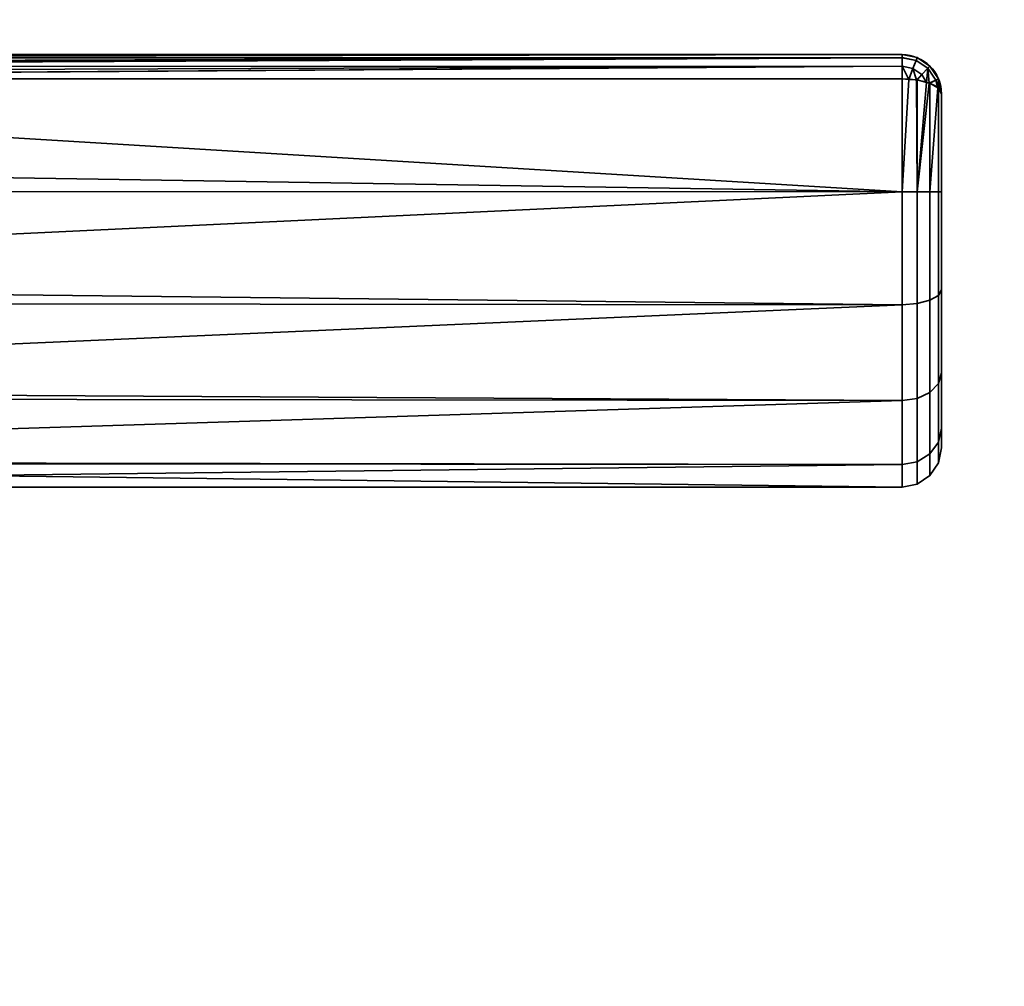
# Model space of a CAD drawing. Header units: millimetres. Extents: x -490 to 6690, y -115 to 152.
# Tile 120 of 256: x -176 to -126, y 24 to 73. Entities that reach past the tile are written whole.
import ezdxf

# ---------------------------------------------------------------- set-up
doc = ezdxf.new("R2010")
doc.units = ezdxf.units.MM
doc.layers.add('151', color=253, linetype='Continuous')

# ---------------------------------------------------------------- blocks, each defined once
blk = doc.blocks.new('UG_SURFACE_001')
at = {"layer": '151', "color": 252, "linetype": 'Continuous', "lineweight": 35}
for points in [[(490, -6.2, 2202.5), (490, 133.2, 2202.5), (-490, 133.2, 2202.5), (-490, -6.2, 2202.5)], [(-340, -6.2, 2052.5), (-340, 133.2, 2052.5), (340, 133.2, 2052.5), (340, -6.2, 2052.5)]]:
    blk.add_3dface(points, dxfattribs=at)
blk = doc.blocks.new('UG_SURFACE_050')
at = {"layer": '151', "color": 254, "linetype": 'Continuous', "lineweight": 35}
for points in [[(-131, 71, 1116), (-131, 71, 1092), (-226, 71, 1092.051), (-226, 71, 1115.949)], [(-131, 71, 1092), (-225.998, 71, 1092), (-226, 71, 1092.051)], [(-226, 71, 1115.949), (-225.998, 71, 1116), (-131, 71, 1116)], [(-131, 71, 1116), (-225.998, 71, 1116), (-225.93, 70.888, 1116.66)], [(-225.93, 70.888, 1091.34), (-225.998, 71, 1092), (-131, 71, 1092)], [(-225.93, 70.888, 1116.66), (-225.919, 70.853, 1116.723), (-131, 71, 1116)], [(-131, 71, 1092), (-225.919, 70.853, 1091.277), (-225.93, 70.888, 1091.34)], [(-131, 71, 1116), (-225.919, 70.853, 1116.723), (-225.913, 70.835, 1116.757)], [(-225.913, 70.835, 1091.243), (-225.919, 70.853, 1091.277), (-131, 71, 1092)], [(-225.913, 70.835, 1116.757), (-131, 70.847, 1116.764), (-131, 71, 1116)], [(-131, 71, 1092), (-131, 70.847, 1091.236), (-225.913, 70.835, 1091.243)], [(-131, 70.846, 1116.768), (-131, 70.847, 1116.764), (-225.913, 70.835, 1116.757)], [(-225.831, 70.566, 1090.757), (-225.913, 70.835, 1091.243), (-131, 70.847, 1091.236)], [(-131, 70.846, 1116.768), (-225.913, 70.835, 1116.757), (-225.831, 70.566, 1117.244)], [(-131, 70.847, 1091.236), (-225.794, 70.416, 1090.621), (-225.831, 70.566, 1090.757)], [(-225.831, 70.566, 1117.244), (-225.794, 70.416, 1117.379), (-131, 70.846, 1116.768)], [(-225.79, 70.399, 1090.607), (-225.794, 70.416, 1090.621), (-131, 70.847, 1091.236)], [(-131, 70.846, 1116.768), (-225.794, 70.416, 1117.379), (-225.79, 70.399, 1117.393)], [(-131, 70.847, 1091.236), (-131, 70.846, 1091.232), (-225.79, 70.399, 1090.607)], [(-225.79, 70.399, 1117.393), (-131, 70.415, 1117.411), (-131, 70.846, 1116.768)], [(-131, 70.846, 1091.232), (-131, 70.415, 1090.589), (-225.79, 70.399, 1090.607)], [(-130.293, 70.706, 1116.768), (-130.235, 70.848, 1116), (-131, 71, 1116), (-131, 70.847, 1116.764)], [(-131, 70.847, 1091.236), (-131, 71, 1092), (-130.235, 70.848, 1092), (-130.293, 70.706, 1091.232)], [(-131, 71, 1092), (-131, 71, 1116), (-130.235, 70.848, 1116), (-130.235, 70.848, 1092)], [(-131, 70.847, 1116.764), (-131, 70.846, 1116.768), (-130.293, 70.706, 1116.768)], [(-130.293, 70.706, 1091.232), (-131, 70.846, 1091.232), (-131, 70.847, 1091.236)], [(-130.461, 70.302, 1117.419), (-130.293, 70.706, 1116.768), (-131, 70.846, 1116.768), (-131, 70.415, 1117.411)], [(-131, 70.415, 1090.589), (-131, 70.846, 1091.232), (-130.293, 70.706, 1091.232), (-130.461, 70.302, 1090.581)], [(-130.461, 70.302, 1117.419), (-130.003, 69.997, 1117.419), (-129.694, 70.306, 1116.768), (-130.293, 70.706, 1116.768)], [(-130.293, 70.706, 1091.232), (-129.694, 70.306, 1091.232), (-130.003, 69.997, 1090.581), (-130.461, 70.302, 1090.581)], [(-130.293, 70.706, 1116.768), (-129.694, 70.306, 1116.768), (-129.586, 70.414, 1116), (-130.235, 70.848, 1116)], [(-130.235, 70.848, 1092), (-129.586, 70.414, 1092), (-129.694, 70.306, 1091.232), (-130.293, 70.706, 1091.232)], [(-130.235, 70.848, 1092), (-130.235, 70.848, 1116), (-129.586, 70.414, 1116), (-129.586, 70.414, 1092)], [(-131, 70.41, 1117.419), (-131, 70.415, 1117.411), (-225.79, 70.399, 1117.393)], [(-225.711, 70.067, 1090.308), (-225.79, 70.399, 1090.607), (-131, 70.415, 1090.589)], [(-131, 70.41, 1117.419), (-225.79, 70.399, 1117.393), (-225.711, 70.067, 1117.692)], [(-131, 70.415, 1090.589), (-225.65, 69.783, 1090.16), (-225.711, 70.067, 1090.308)], [(-225.711, 70.067, 1117.692), (-225.65, 69.783, 1117.84), (-131, 70.41, 1117.419)], [(-225.647, 69.769, 1090.154), (-225.65, 69.783, 1090.16), (-131, 70.415, 1090.589)], [(-131, 70.41, 1117.419), (-225.65, 69.783, 1117.84), (-225.647, 69.769, 1117.846)], [(-131, 70.415, 1090.589), (-131, 70.41, 1090.581), (-225.647, 69.769, 1090.154)], [(-225.647, 69.769, 1117.846), (-131, 69.769, 1117.846), (-131, 70.41, 1117.419)], [(-131, 70.41, 1090.581), (-131, 69.769, 1090.154), (-225.647, 69.769, 1090.154)], [(-131, 70.415, 1117.411), (-131, 70.41, 1117.419), (-130.461, 70.302, 1117.419)], [(-130.461, 70.302, 1090.581), (-131, 70.41, 1090.581), (-131, 70.415, 1090.589)], [(-131, 70.41, 1117.419), (-131, 69.769, 1117.846), (-130.661, 69.743, 1117.784)], [(-130.661, 69.743, 1117.784), (-130.461, 70.302, 1117.419), (-131, 70.41, 1117.419)], [(-131, 70.41, 1090.581), (-130.461, 70.302, 1090.581), (-130.661, 69.743, 1090.216)], [(-130.661, 69.743, 1090.216), (-131, 69.769, 1090.154), (-131, 70.41, 1090.581)], [(-130.461, 70.302, 1117.419), (-130.661, 69.743, 1117.784), (-130.271, 69.713, 1117.712)], [(-130.271, 69.713, 1090.288), (-130.661, 69.743, 1090.216), (-130.461, 70.302, 1090.581)], [(-130.271, 69.713, 1117.712), (-130.003, 69.997, 1117.419), (-130.461, 70.302, 1117.419)], [(-130.461, 70.302, 1090.581), (-130.003, 69.997, 1090.581), (-130.271, 69.713, 1090.288)], [(-129.694, 70.306, 1116.768), (-130.003, 69.997, 1117.419), (-129.755, 69.587, 1117.41)], [(-129.755, 69.587, 1090.59), (-130.003, 69.997, 1090.581), (-129.694, 70.306, 1091.232)], [(-129.755, 69.587, 1117.41), (-129.631, 69.556, 1117.333), (-129.694, 70.306, 1116.768)], [(-129.694, 70.306, 1091.232), (-129.631, 69.556, 1090.667), (-129.755, 69.587, 1090.59)], [(-129.694, 70.306, 1116.768), (-129.294, 69.707, 1116.768), (-129.152, 69.765, 1116), (-129.586, 70.414, 1116)], [(-129.586, 70.414, 1092), (-129.152, 69.765, 1092), (-129.294, 69.707, 1091.232), (-129.694, 70.306, 1091.232)], [(-129.631, 69.556, 1117.333), (-129.294, 69.707, 1116.768), (-129.694, 70.306, 1116.768)], [(-129.694, 70.306, 1091.232), (-129.294, 69.707, 1091.232), (-129.631, 69.556, 1090.667)], [(-129.586, 70.414, 1092), (-129.586, 70.414, 1116), (-129.152, 69.765, 1116), (-129.152, 69.765, 1092)], [(-131, 64.025, 1089), (-229, 65.568, 1089.082), (-225.647, 69.769, 1090.154)], [(-225.647, 69.769, 1117.846), (-229, 65.568, 1118.918), (-131, 64.025, 1119)], [(-131, 64.025, 1119), (-131, 69.769, 1117.846), (-225.647, 69.769, 1117.846)], [(-225.647, 69.769, 1090.154), (-131, 69.769, 1090.154), (-131, 64.025, 1089)], [(-131, 64.025, 1089), (-131, 69.769, 1090.154), (-130.661, 69.743, 1090.216)], [(-130.661, 69.743, 1117.784), (-131, 69.769, 1117.846), (-131, 64.025, 1119)], [(-131, 64.025, 1119), (-130.235, 64.025, 1118.848), (-130.271, 69.713, 1117.712), (-130.661, 69.743, 1117.784)], [(-130.661, 69.743, 1090.216), (-130.271, 69.713, 1090.288), (-130.235, 64.025, 1089.152), (-131, 64.025, 1089)], [(-130.003, 69.997, 1117.419), (-130.271, 69.713, 1117.712), (-130.235, 69.711, 1117.706)], [(-130.235, 69.711, 1090.294), (-130.271, 69.713, 1090.288), (-130.003, 69.997, 1090.581)], [(-130.235, 64.025, 1118.848), (-130.235, 69.711, 1117.706), (-130.271, 69.713, 1117.712)], [(-130.271, 69.713, 1090.288), (-130.235, 69.711, 1090.294), (-130.235, 64.025, 1089.152)], [(-130.235, 69.711, 1117.706), (-129.755, 69.587, 1117.41), (-130.003, 69.997, 1117.419)], [(-130.003, 69.997, 1090.581), (-129.755, 69.587, 1090.59), (-130.235, 69.711, 1090.294)], [(-130.235, 64.025, 1089.152), (-130.235, 69.711, 1090.294), (-129.755, 69.587, 1090.59)], [(-129.755, 69.587, 1117.41), (-130.235, 69.711, 1117.706), (-130.235, 64.025, 1118.848)], [(-129.294, 69.707, 1116.768), (-129.631, 69.556, 1117.333), (-129.586, 69.544, 1117.305)], [(-129.586, 69.544, 1090.695), (-129.631, 69.556, 1090.667), (-129.294, 69.707, 1091.232)], [(-129.586, 69.544, 1117.305), (-129.194, 69.318, 1116.764), (-129.294, 69.707, 1116.768)], [(-129.294, 69.707, 1091.232), (-129.194, 69.318, 1091.236), (-129.586, 69.544, 1090.695)], [(-129.152, 69.765, 1116), (-129.294, 69.707, 1116.768), (-129.194, 69.318, 1116.764)], [(-129.194, 69.318, 1091.236), (-129.294, 69.707, 1091.232), (-129.152, 69.765, 1092)], [(-129.194, 69.318, 1116.764), (-129.152, 69.294, 1116.706), (-129.152, 69.765, 1116)], [(-129.152, 69.765, 1092), (-129.152, 69.294, 1091.293), (-129.194, 69.318, 1091.236)], [(-129.152, 69.294, 1116.706), (-129, 69, 1116), (-129.152, 69.765, 1116)], [(-129.152, 69.765, 1092), (-129, 69, 1092), (-129.152, 69.294, 1091.293)], [(-129.152, 69.765, 1092), (-129.152, 69.765, 1116), (-129, 69, 1116), (-129, 69, 1092)], [(-130.235, 64.025, 1118.848), (-129.631, 69.556, 1117.333), (-129.755, 69.587, 1117.41)], [(-129.755, 69.587, 1090.59), (-129.631, 69.556, 1090.667), (-130.235, 64.025, 1089.152)], [(-130.235, 64.025, 1118.848), (-129.586, 64.024, 1118.414), (-129.586, 69.544, 1117.305), (-129.631, 69.556, 1117.333)], [(-129.631, 69.556, 1090.667), (-129.586, 69.544, 1090.695), (-129.586, 64.024, 1089.586), (-130.235, 64.025, 1089.152)], [(-129.586, 64.024, 1089.586), (-129.586, 69.544, 1090.695), (-129.194, 69.318, 1091.236)], [(-129.194, 69.318, 1116.764), (-129.586, 69.544, 1117.305), (-129.586, 64.024, 1118.414)], [(-129.586, 64.024, 1118.414), (-129.152, 64.023, 1117.765), (-129.152, 69.294, 1116.706), (-129.194, 69.318, 1116.764)], [(-129.194, 69.318, 1091.236), (-129.152, 69.294, 1091.293), (-129.152, 64.023, 1090.235), (-129.586, 64.024, 1089.586)], [(-129, 69, 1092), (-129, 64.022, 1091), (-129.152, 64.023, 1090.235), (-129.152, 69.294, 1091.293)], [(-129, 64.022, 1117), (-129, 69, 1116), (-129.152, 69.294, 1116.706), (-129.152, 64.023, 1117.765)], [(-129, 69, 1092), (-129, 69, 1116), (-129, 64.022, 1117), (-129, 59.04, 1116.017)], [(-129, 59.04, 1091.983), (-129, 64.022, 1091), (-129, 69, 1092), (-129, 59.04, 1116.017)], [(-131, 64.025, 1089), (-229, 64.051, 1089.242), (-229, 65.568, 1089.082)], [(-229, 65.568, 1118.918), (-229, 64.051, 1118.758), (-131, 64.025, 1119)], [(-131, 64.025, 1119), (-229, 64.051, 1118.758), (-229, 59.365, 1118.266)], [(-229, 59.365, 1089.734), (-229, 64.051, 1089.242), (-131, 64.025, 1089)], [(-229, 59.365, 1118.266), (-131, 58.277, 1117.865), (-131, 64.025, 1119)], [(-131, 64.025, 1089), (-131, 58.277, 1090.135), (-229, 59.365, 1089.734)], [(-130.235, 64.025, 1089.152), (-130.235, 58.335, 1090.275), (-131, 58.277, 1090.135), (-131, 64.025, 1089)], [(-130.235, 58.335, 1117.725), (-130.235, 64.025, 1118.848), (-131, 64.025, 1119), (-131, 58.277, 1117.865)], [(-129.586, 64.024, 1089.586), (-129.586, 58.501, 1090.676), (-130.235, 58.335, 1090.275), (-130.235, 64.025, 1089.152)], [(-129.586, 58.501, 1117.324), (-129.586, 64.024, 1118.414), (-130.235, 64.025, 1118.848), (-130.235, 58.335, 1117.725)], [(-129.152, 64.023, 1090.235), (-129.152, 58.748, 1091.276), (-129.586, 58.501, 1090.676), (-129.586, 64.024, 1089.586)], [(-129.152, 58.748, 1116.724), (-129.152, 64.023, 1117.765), (-129.586, 64.024, 1118.414), (-129.586, 58.501, 1117.324)], [(-129, 64.022, 1091), (-129, 59.04, 1091.983), (-129.152, 58.748, 1091.276), (-129.152, 64.023, 1090.235)], [(-129, 59.04, 1116.017), (-129, 64.022, 1117), (-129.152, 64.023, 1117.765), (-129.152, 58.748, 1116.724)], [(-131, 58.277, 1090.135), (-229, 58.376, 1090.305), (-229, 59.365, 1089.734)], [(-229, 59.365, 1118.266), (-229, 58.376, 1117.695), (-131, 58.277, 1117.865)], [(-129.152, 58.748, 1091.276), (-129.152, 54.275, 1094.258), (-129.586, 53.816, 1093.799), (-129.586, 58.501, 1090.676)], [(-129.152, 54.275, 1113.742), (-129.152, 58.748, 1116.724), (-129.586, 58.501, 1117.324), (-129.586, 53.816, 1114.201)], [(-129, 59.04, 1091.983), (-129, 54.815, 1094.8), (-129.152, 54.275, 1094.258), (-129.152, 58.748, 1091.276)], [(-129, 54.815, 1113.2), (-129, 59.04, 1116.017), (-129.152, 58.748, 1116.724), (-129.152, 54.275, 1113.742)], [(-129, 54.815, 1094.8), (-129, 59.04, 1116.017), (-129, 54.815, 1113.2)], [(-129, 54.815, 1094.8), (-129, 59.04, 1091.983), (-129, 59.04, 1116.017)], [(-131, 58.277, 1117.865), (-229, 58.376, 1117.695), (-229, 53.963, 1115.147)], [(-229, 53.963, 1092.853), (-229, 58.376, 1090.305), (-131, 58.277, 1090.135)], [(-229, 53.963, 1115.147), (-131, 53.402, 1114.615), (-131, 58.277, 1117.865)], [(-131, 58.277, 1090.135), (-131, 53.402, 1093.385), (-229, 53.963, 1092.853)], [(-130.235, 58.335, 1090.275), (-130.235, 53.51, 1093.492), (-131, 53.402, 1093.385), (-131, 58.277, 1090.135)], [(-130.235, 53.51, 1114.508), (-130.235, 58.335, 1117.725), (-131, 58.277, 1117.865), (-131, 53.402, 1114.615)], [(-129.586, 58.501, 1090.676), (-129.586, 53.816, 1093.799), (-130.235, 53.51, 1093.492), (-130.235, 58.335, 1090.275)], [(-129.586, 53.816, 1114.201), (-129.586, 58.501, 1117.324), (-130.235, 58.335, 1117.725), (-130.235, 53.51, 1114.508)], [(-129, 54.815, 1094.8), (-129, 51.992, 1099.02), (-129.152, 51.285, 1098.727), (-129.152, 54.275, 1094.258)], [(-129, 51.992, 1108.98), (-129, 54.815, 1113.2), (-129.152, 54.275, 1113.742), (-129.152, 51.285, 1109.273)], [(-129, 54.815, 1113.2), (-129, 51.992, 1108.98), (-129, 51, 1104)], [(-129, 51, 1104), (-129, 51.992, 1099.02), (-129, 54.815, 1094.8), (-129, 54.815, 1113.2)], [(-129.152, 54.275, 1094.258), (-129.152, 51.285, 1098.727), (-129.586, 50.685, 1098.478), (-129.586, 53.816, 1093.799)], [(-129.152, 51.285, 1109.273), (-129.152, 54.275, 1113.742), (-129.586, 53.816, 1114.201), (-129.586, 50.685, 1109.522)], [(-131, 53.402, 1093.385), (-229, 53.516, 1093.467), (-229, 53.963, 1092.853)], [(-229, 53.963, 1115.147), (-229, 53.516, 1114.532), (-131, 53.402, 1114.615)], [(-129.586, 53.816, 1093.799), (-129.586, 50.685, 1098.478), (-130.235, 50.285, 1098.312), (-130.235, 53.51, 1093.492)], [(-129.586, 50.685, 1109.522), (-129.586, 53.816, 1114.201), (-130.235, 53.51, 1114.508), (-130.235, 50.285, 1109.688)], [(-131, 53.402, 1114.615), (-229, 53.516, 1114.532), (-229, 50.297, 1110.101)], [(-229, 50.297, 1097.899), (-229, 53.516, 1093.467), (-131, 53.402, 1093.385)], [(-229, 50.297, 1110.101), (-131, 50.144, 1109.746), (-131, 53.402, 1114.615)], [(-229, 50.297, 1097.899), (-131, 53.402, 1093.385), (-131, 50.144, 1098.254)], [(-130.235, 53.51, 1093.492), (-130.235, 50.285, 1098.312), (-131, 50.144, 1098.254), (-131, 53.402, 1093.385)], [(-130.235, 50.285, 1109.688), (-130.235, 53.51, 1114.508), (-131, 53.402, 1114.615), (-131, 50.144, 1109.746)], [(-129, 51.992, 1099.02), (-129, 51, 1104), (-129.152, 50.235, 1104), (-129.152, 51.285, 1098.727)], [(-129, 51, 1104), (-129, 51.992, 1108.98), (-129.152, 51.285, 1109.273), (-129.152, 50.235, 1104)], [(-129.152, 51.285, 1098.727), (-129.152, 50.235, 1104), (-129.586, 49.586, 1104), (-129.586, 50.685, 1098.478)], [(-129.152, 50.235, 1104), (-129.152, 51.285, 1109.273), (-129.586, 50.685, 1109.522), (-129.586, 49.586, 1104)], [(-129.586, 50.685, 1098.478), (-129.586, 49.586, 1104), (-130.235, 49.152, 1104), (-130.235, 50.285, 1098.312)], [(-129.586, 49.586, 1104), (-129.586, 50.685, 1109.522), (-130.235, 50.285, 1109.688), (-130.235, 49.152, 1104)], [(-131, 50.144, 1098.254), (-229, 50.218, 1098.27), (-229, 50.297, 1097.899)], [(-229, 50.297, 1110.101), (-229, 50.218, 1109.73), (-131, 50.144, 1109.746)], [(-131, 50.144, 1109.746), (-229, 50.218, 1109.73), (-229, 49, 1104)], [(-131, 49, 1104), (-229, 49, 1104), (-229, 50.218, 1098.27)], [(-229, 50.218, 1098.27), (-131, 50.144, 1098.254), (-131, 49, 1104)], [(-229, 49, 1104), (-131, 49, 1104), (-131, 50.144, 1109.746)], [(-130.235, 50.285, 1098.312), (-130.235, 49.152, 1104), (-131, 49, 1104), (-131, 50.144, 1098.254)], [(-130.235, 49.152, 1104), (-130.235, 50.285, 1109.688), (-131, 50.144, 1109.746), (-131, 49, 1104)]]:
    blk.add_3dface(points, dxfattribs=at)
blk = doc.blocks.new('UG_SURFACE_061')
at = {"layer": '151', "color": 254, "linetype": 'Continuous', "lineweight": 35}
for points in [[(325.25, -10, 2032.75), (325.25, 136.75, 2032.75), (-325.25, 136.75, 2032.75), (-325.25, -10, 2032.75)], [(301.25, 131.75, 2008.75), (301.25, 5, 2008.75), (-301.25, 5, 2008.75), (-301.25, 131.75, 2008.75)]]:
    blk.add_3dface(points, dxfattribs=at)
blk = doc.blocks.new('UG_SURFACE_062')
at = {"layer": '151', "color": 7, "linetype": 'Continuous', "lineweight": 35}
for points in [[(301.25, 5, 2008.75), (301.25, 131.75, 2008.75), (-301.25, 131.75, 2008.75), (-301.25, 5, 2008.75)], [(-301, 5, 2008.5), (-301, 131.75, 2008.5), (301, 131.75, 2008.5), (301, 5, 2008.5)]]:
    blk.add_3dface(points, dxfattribs=at)

msp = doc.modelspace()

# ---------------------------------------------------------------- linework, layer by layer
at = {"layer": '151', "linetype": 'Continuous', "lineweight": -3}
for p, q in [((-225.998, 71, 1116), (-131, 71, 1116)), ((-131, 71, 1092), (-225.998, 71, 1092)), ((-131, 71, 1116), (-131, 71, 1092)), ((-225.647, 69.769, 1090.154), (-131, 69.769, 1090.154)), ((-131, 69.769, 1117.846), (-225.647, 69.769, 1117.846)), ((-129, 69, 1092), (-129, 69, 1116))]:
    msp.add_line(p, q, dxfattribs=at)
at = {"layer": '151', "linetype": 'Continuous', "lineweight": -3, "extrusion": (1, 0, 0)}
for centre, radius, start, end in [((69, 1092, -131), 2, 292.6199, 0), ((69, 1116, -131), 2, 0, 67.3801), ((64, 1104, -129), 13, 67.3801, 292.6199)]:
    msp.add_arc(centre, radius, start, end, dxfattribs=at)
at = {"layer": '151', "linetype": 'Continuous', "lineweight": -3}
msp.add_arc((-131, 69, 1116), 2, 0, 90, dxfattribs=at)
at = {"layer": '151', "linetype": 'Continuous', "lineweight": -3, "extrusion": (0, 0, -1)}
msp.add_arc((131, 69, -1092), 2, 90, 180, dxfattribs=at)
at = {"layer": '151', "linetype": 'Continuous', "lineweight": -3, "extrusion": (-1, 0, 0)}
msp.add_arc((-64, 1104, 131), 15, 247.3801, 112.6199, dxfattribs=at)
at = {"layer": '151', "linetype": 'Continuous', "lineweight": -3, "extrusion": (0, -0.923077, 0.384615)}
msp.add_arc((-131, 1056.692, 365.538), 2, 0, 90, dxfattribs=at)
at = {"layer": '151', "linetype": 'Continuous', "lineweight": -3, "extrusion": (-1.44783e-14, -0.923077, -0.384615)}
msp.add_arc((-131, 981.462, -483.692), 2, 270, 360, dxfattribs=at)

# ---------------------------------------------------------------- block references
at = {"layer": '151', "linetype": 'Continuous', "lineweight": -3}
for name in ['UG_SURFACE_062', 'UG_SURFACE_061', 'UG_SURFACE_001', 'UG_SURFACE_050']:
    msp.add_blockref(name, (0, 0), dxfattribs=at)

doc.saveas('drawing.dxf')
